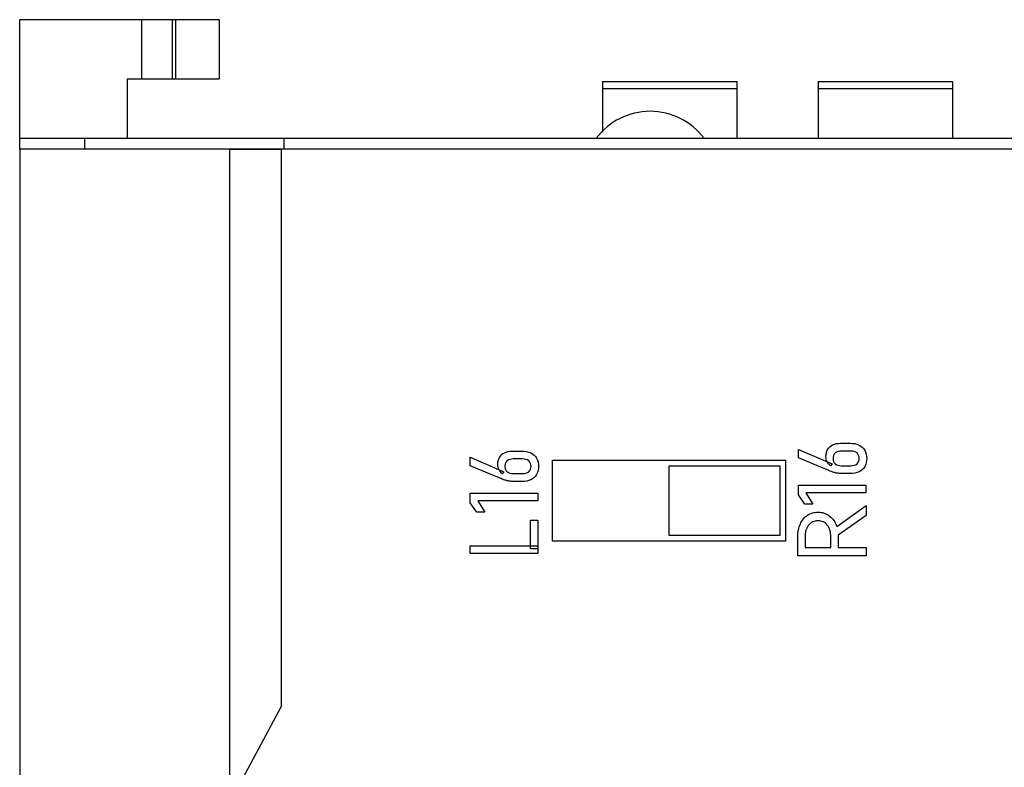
# Model space of a CAD drawing. Header units: millimetres. Extents: x 0 to 427, y 0 to 299.
# Tile 13 of 24: x 99 to 117, y 239 to 253. Entities that reach past the tile are written whole.
import ezdxf

# ---------------------------------------------------------------- set-up
doc = ezdxf.new("R2010")
doc.units = ezdxf.units.MM
doc.header["$LTSCALE"] = 23.1
doc.header["$MEASUREMENT"] = 0
doc.layers.get('0').update_dxf_attribs({"lineweight": 18})
for name, color, linetype in [('HSMP2790000_DXF_CONTINUOUS_LINE', 7, 'Continuous'), ('HSMP2810000_DXF_CONTINUOUS_LINE', 7, 'Continuous'), ('PRT0018_1_1_DXF_CONTINUOUS_LINE', 7, 'Continuous'), ('PRT0019_1_1_DXF_CONTINUOUS_LINE', 7, 'Continuous'), ('丝印-PG04-D2_DXF_CONTINUOUS_LINE', 7, 'Continuous')]:
    doc.layers.add(name, color=color, linetype=linetype)

msp = doc.modelspace()

# ---------------------------------------------------------------- linework, layer by layer
at = {"color": 7, "linetype": 'Continuous', "lineweight": 0}
msp.add_line((99.119, 226.693), (99.119, 252.593), dxfattribs=at)
at = {"layer": 'HSMP2790000_DXF_CONTINUOUS_LINE', "color": 7, "linetype": 'Continuous'}
for p, q in [((99.119, 250.193), (99.119, 252.593)), ((102.819, 252.593), (99.119, 252.593)), ((101.385, 251.493), (101.385, 252.593)), ((101.95, 252.593), (101.95, 251.493)), ((102.019, 251.493), (102.019, 252.593)), ((102.819, 252.593), (102.819, 251.493)), ((101.119, 250.393), (101.119, 251.493)), ((101.119, 251.493), (102.819, 251.493)), ((99.119, 250.393), (198.119, 250.393)), ((100.319, 250.393), (100.319, 250.193)), ((104.019, 250.393), (104.019, 250.193))]:
    msp.add_line(p, q, dxfattribs=at)
msp.add_arc((110.819, 249.643), 1.25, 36.8699, 143.1301, dxfattribs=at)
at = {"layer": 'HSMP2810000_DXF_CONTINUOUS_LINE', "color": 7, "linetype": 'Continuous'}
for p, q in [((99.119, 250.193), (99.119, 226.893)), ((119.292, 250.193), (99.119, 250.193))]:
    msp.add_line(p, q, dxfattribs=at)
at = {"layer": 'PRT0018_1_1_DXF_CONTINUOUS_LINE', "color": 7, "linetype": 'Continuous'}
for p, q in [((113.935, 251.448), (113.935, 250.393)), ((113.935, 251.448), (116.435, 251.448)), ((116.435, 250.393), (116.435, 251.448)), ((116.435, 251.311), (113.935, 251.311))]:
    msp.add_line(p, q, dxfattribs=at)
at = {"layer": 'PRT0019_1_1_DXF_CONTINUOUS_LINE', "color": 7, "linetype": 'Continuous'}
for p, q in [((109.935, 251.448), (109.935, 250.506)), ((109.935, 251.448), (112.435, 251.448)), ((112.435, 250.393), (112.435, 251.448)), ((112.435, 251.311), (109.935, 251.311))]:
    msp.add_line(p, q, dxfattribs=at)
at = {"layer": '丝印-PG04-D2_DXF_CONTINUOUS_LINE', "color": 32, "linetype": 'Continuous', "true_color": 0xcd6928}
for p, q in [((103.019, 234.693), (103.019, 250.193)), ((103.969, 250.193), (103.969, 239.853)), ((114.352, 244.735), (114.531, 244.735)), ((108.261, 244.588), (108.44, 244.588)), ((113.573, 244.463), (113.573, 244.621)), ((113.573, 244.621), (114.197, 244.354)), ((114.543, 244.591), (114.368, 244.591)), ((107.482, 244.316), (107.482, 244.474)), ((107.482, 244.474), (108.107, 244.207)), ((107.973, 244.113), (107.482, 244.316)), ((108.452, 244.444), (108.277, 244.444)), ((109.006, 242.92), (109.006, 244.42)), ((109.006, 244.42), (113.33, 244.42)), ((111.168, 244.311), (111.168, 243.028)), ((113.23, 244.311), (111.168, 244.311)), ((113.23, 243.028), (113.23, 244.311)), ((113.33, 244.42), (113.33, 242.92)), ((114.064, 244.26), (113.573, 244.463)), ((114.197, 244.354), (114.166, 244.316)), ((114.369, 244.318), (114.544, 244.318)), ((108.107, 244.207), (108.076, 244.169)), ((108.278, 244.171), (108.453, 244.171)), ((114.535, 244.174), (114.373, 244.174)), ((108.444, 244.027), (108.282, 244.027)), ((113.573, 243.78), (113.573, 243.957)), ((113.573, 243.957), (114.825, 243.957)), ((114.825, 243.957), (114.825, 243.813)), ((107.482, 243.632), (107.482, 243.81)), ((107.482, 243.81), (108.735, 243.81)), ((108.735, 243.81), (108.735, 243.666)), ((113.691, 243.603), (113.573, 243.78)), ((113.71, 243.813), (113.841, 243.603)), ((114.825, 243.813), (113.71, 243.813)), ((107.6, 243.456), (107.482, 243.632)), ((107.619, 243.666), (107.75, 243.456)), ((108.735, 243.666), (107.619, 243.666)), ((113.841, 243.603), (113.691, 243.603)), ((114.281, 243.19), (114.826, 243.583)), ((114.826, 243.583), (114.826, 243.394)), ((107.75, 243.456), (107.6, 243.456)), ((108.599, 242.775), (108.599, 243.307)), ((108.599, 243.307), (108.735, 243.307)), ((108.735, 243.307), (108.735, 242.687)), ((114.826, 243.394), (114.307, 243.028)), ((113.33, 242.92), (109.006, 242.92)), ((111.168, 243.028), (113.23, 243.028)), ((113.56, 242.647), (113.56, 243.012)), ((113.695, 242.993), (113.695, 242.801)), ((114.172, 242.801), (114.172, 242.993)), ((114.307, 243.028), (114.307, 242.801)), ((107.482, 242.687), (107.482, 242.831)), ((107.482, 242.831), (108.735, 242.831)), ((108.735, 242.687), (107.482, 242.687)), ((108.735, 242.775), (108.599, 242.775)), ((113.695, 242.801), (114.172, 242.801)), ((114.307, 242.801), (114.826, 242.801)), ((114.826, 242.801), (114.826, 242.647)), ((114.826, 242.647), (113.56, 242.647)), ((103.969, 239.853), (103.219, 238.442))]:
    msp.add_line(p, q, dxfattribs=at)
at = {"layer": '丝印-PG04-D2_DXF_CONTINUOUS_LINE', "color": 7, "linetype": 'Continuous'}
msp.add_line((103.019, 250.193), (103.969, 250.193), dxfattribs=at)
at = {"layer": '丝印-PG04-D2_DXF_CONTINUOUS_LINE', "color": 32, "linetype": 'Continuous', "true_color": 0xcd6928}
for points, knots in [([(114.166, 244.316), (114.141, 244.337), (114.108, 244.376), (114.085, 244.437), (114.079, 244.493), (114.086, 244.556), (114.116, 244.641), (114.207, 244.722), (114.302, 244.735), (114.352, 244.735)], [0, 0, 0, 0, 0.162722, 0.240664, 0.316753, 0.438933, 0.548421, 0.755622, 1, 1, 1, 1]), ([(114.531, 244.735), (114.587, 244.735), (114.695, 244.721), (114.819, 244.61), (114.838, 244.506), (114.838, 244.454)], [0, 0, 0, 0, 0.361894, 0.666725, 1, 1, 1, 1]), ([(108.076, 244.169), (108.05, 244.19), (108.018, 244.229), (107.994, 244.289), (107.988, 244.346), (107.995, 244.408), (108.026, 244.493), (108.116, 244.575), (108.211, 244.588), (108.261, 244.588)], [0, 0, 0, 0, 0.162717, 0.240931, 0.316758, 0.438928, 0.548434, 0.75563, 1, 1, 1, 1]), ([(108.44, 244.588), (108.496, 244.588), (108.604, 244.573), (108.729, 244.463), (108.747, 244.359), (108.747, 244.307)], [0, 0, 0, 0, 0.361894, 0.666725, 1, 1, 1, 1]), ([(114.368, 244.591), (114.328, 244.591), (114.265, 244.578), (114.225, 244.52), (114.215, 244.484), (114.213, 244.454), (114.215, 244.424), (114.225, 244.388), (114.265, 244.332), (114.329, 244.318), (114.369, 244.318)], [0, 0, 0, 0, 0.257769, 0.371782, 0.432981, 0.500269, 0.566457, 0.627117, 0.741133, 1, 1, 1, 1]), ([(114.699, 244.454), (114.699, 244.49), (114.67, 244.575), (114.583, 244.591), (114.543, 244.591)], [0, 0, 0, 0, 0.473834, 1, 1, 1, 1]), ([(108.277, 244.444), (108.237, 244.444), (108.174, 244.43), (108.134, 244.373), (108.125, 244.337), (108.122, 244.307), (108.125, 244.277), (108.134, 244.241), (108.175, 244.184), (108.238, 244.171), (108.278, 244.171)], [0, 0, 0, 0, 0.25772, 0.372011, 0.43308, 0.500312, 0.566389, 0.626849, 0.741183, 1, 1, 1, 1]), ([(108.609, 244.307), (108.609, 244.343), (108.579, 244.428), (108.492, 244.444), (108.452, 244.444)], [0, 0, 0, 0, 0.473834, 1, 1, 1, 1]), ([(114.838, 244.454), (114.838, 244.402), (114.82, 244.299), (114.697, 244.188), (114.591, 244.174), (114.535, 244.174)], [0, 0, 0, 0, 0.33562, 0.640341, 1, 1, 1, 1]), ([(114.544, 244.318), (114.584, 244.318), (114.67, 244.334), (114.699, 244.418), (114.699, 244.454)], [0, 0, 0, 0, 0.528281, 1, 1, 1, 1]), ([(108.747, 244.307), (108.747, 244.255), (108.729, 244.151), (108.606, 244.041), (108.5, 244.027), (108.444, 244.027)], [0, 0, 0, 0, 0.33562, 0.640341, 1, 1, 1, 1]), ([(108.453, 244.171), (108.493, 244.171), (108.579, 244.187), (108.609, 244.271), (108.609, 244.307)], [0, 0, 0, 0, 0.528281, 1, 1, 1, 1]), ([(114.107, 244.242), (114.1, 244.244), (114.086, 244.251), (114.071, 244.257), (114.064, 244.26)], [0, 0, 0, 0, 0.492215, 1, 1, 1, 1]), ([(114.373, 244.174), (114.35, 244.174), (114.306, 244.176), (114.241, 244.189), (114.176, 244.213), (114.131, 244.231), (114.107, 244.242)], [0, 0, 0, 0, 0.25401, 0.476788, 0.712407, 1, 1, 1, 1]), ([(108.282, 244.027), (108.259, 244.027), (108.215, 244.029), (108.15, 244.042), (108.085, 244.065), (108.034, 244.087), (107.995, 244.104), (107.981, 244.11), (107.973, 244.113)], [0, 0, 0, 0, 0.216935, 0.407411, 0.608414, 0.854529, 0.926132, 1, 1, 1, 1]), ([(113.56, 243.012), (113.56, 243.091), (113.584, 243.241), (113.704, 243.39), (113.814, 243.44), (113.882, 243.454), (113.937, 243.458), (113.995, 243.454), (114.07, 243.436), (114.155, 243.39), (114.235, 243.303), (114.269, 243.229), (114.281, 243.19)], [0, 0, 0, 0, 0.211077, 0.395334, 0.485759, 0.532188, 0.580537, 0.634553, 0.686073, 0.786962, 0.889895, 1, 1, 1, 1]), ([(114.172, 242.993), (114.172, 243.037), (114.165, 243.117), (114.116, 243.219), (114.048, 243.272), (113.986, 243.291), (113.935, 243.296), (113.885, 243.291), (113.838, 243.277), (113.796, 243.252), (113.746, 243.205), (113.702, 243.117), (113.695, 243.037), (113.695, 242.993)], [0, 0, 0, 0, 0.151147, 0.273917, 0.383637, 0.439147, 0.498398, 0.557792, 0.613602, 0.668517, 0.725347, 0.849101, 1, 1, 1, 1])]:
    msp.add_open_spline(points, degree=3, knots=knots, dxfattribs=at)

doc.saveas('drawing.dxf')
